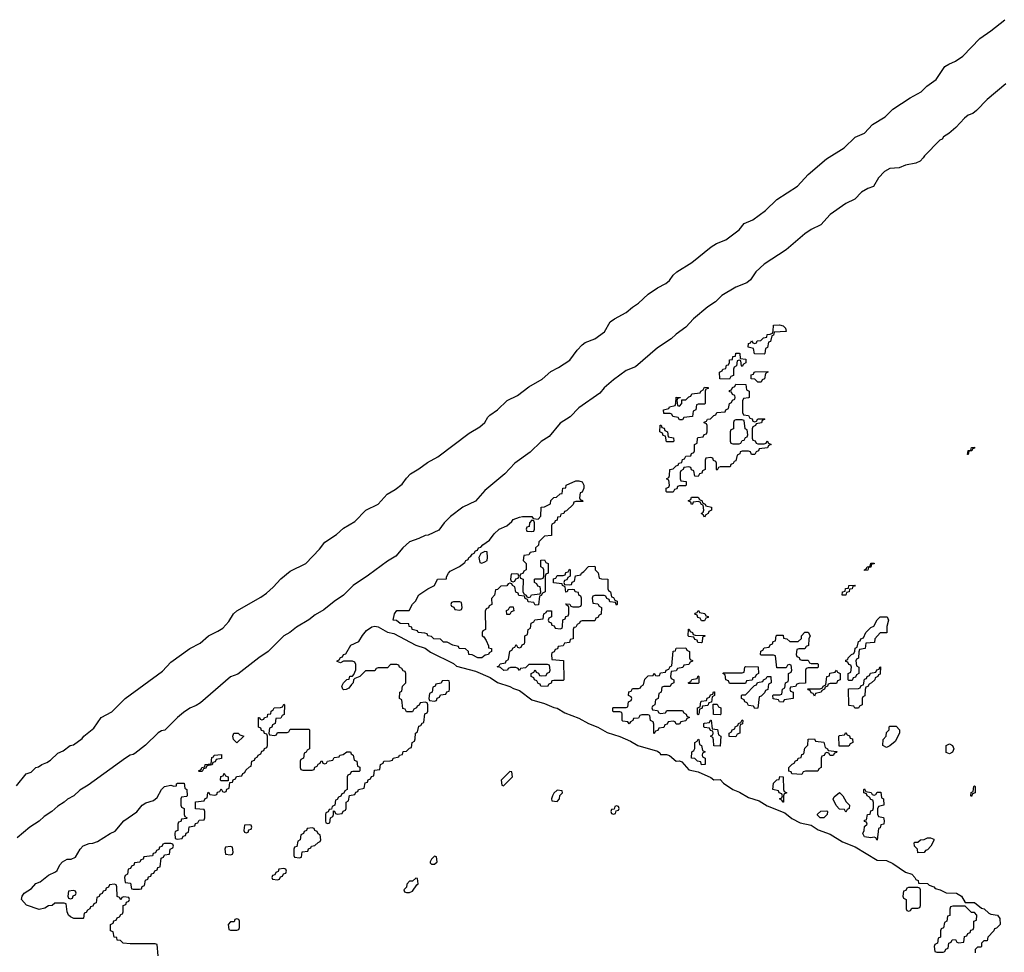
# Model space of a CAD drawing. Header units: inches. Extents: x 2710028 to 2964570, y 496606 to 722708.
# Tile 168 of 228: x 2850907 to 2857180, y 702193 to 708137. Entities that reach past the tile are written whole.
import ezdxf

# ---------------------------------------------------------------- set-up
doc = ezdxf.new("R2010")
doc.units = ezdxf.units.IN
doc.header["$MEASUREMENT"] = 0
doc.layers.add('C8750', color=7, linetype='Continuous')

msp = doc.modelspace()

# ---------------------------------------------------------------- linework, layer by layer
at = {"layer": 'C8750', "color": 6}
for points in [[(2850886.3, 703253.7), (2850948.7, 703330), (2850979.3, 703340.7), (2851010, 703370.7), (2851025.6, 703374.4), (2851048, 703390), (2851078.6, 703401.4), (2851102.7, 703417.3), (2851150, 703461), (2851182.7, 703477.3), (2851228.7, 703510), (2851250, 703516), (2851305.6, 703554.4), (2851315.3, 703570), (2851379.5, 703620.5), (2851426, 703690), (2851493.7, 703726.3), (2851579.3, 703810), (2851815.8, 703984.2), (2851870, 704041.6), (2851990, 704128), (2852057.1, 704162.9), (2852109.5, 704210), (2852170, 704239.5), (2852200.4, 704259.6), (2852239.8, 704300.2), (2852269.6, 704350), (2852289.6, 704370), (2852442.9, 704457.1), (2852478.2, 704481.8), (2852520.6, 704519.4), (2852570, 704573.4), (2852630, 704623), (2852730, 704670.4), (2852817.7, 704762.3), (2852850, 704807.7), (2852924, 704856), (2852970, 704897.1), (2853041.1, 704938.9), (2853112.7, 705010), (2853191.1, 705048.9), (2853247.9, 705112), (2853298.4, 705141.6), (2853343.3, 705176.7), (2853370, 705214.8), (2853397.6, 705242.4), (2853450, 705274), (2853504.7, 705315.3), (2853570, 705350.4), (2853770, 705501.3), (2853838.8, 705541.2), (2853869.6, 705570), (2853890, 705604), (2853903, 705617), (2853950, 705650.7), (2854013.2, 705710), (2854078.7, 705741.3), (2854150, 705797.1), (2854235.1, 705844.9), (2854290, 705895.5), (2854340.1, 705919.9), (2854412.4, 705967.6), (2854458, 706030), (2854490, 706064.9), (2854510, 706079.1), (2854570, 706103), (2854632.8, 706147.2), (2854669.7, 706210.3), (2854696, 706230), (2854770, 706270.4), (2854810, 706305.5), (2854849.6, 706330.4), (2854910, 706387.7), (2854970, 706428.2), (2855024.4, 706455.6), (2855045.8, 706474.2), (2855070, 706507.7), (2855092.7, 706530), (2855190, 706590.4), (2855312.3, 706690), (2855345.2, 706710), (2855405.1, 706734.9), (2855490, 706797.3), (2855522.3, 706837.7), (2855578, 706862), (2855659.3, 706920.7), (2855729.8, 706990.2), (2855863, 707077), (2855930, 707150.4), (2856046.6, 707250), (2856159.1, 707320.9), (2856230, 707387.7), (2856290, 707414), (2856339.3, 707470), (2856421.4, 707518.6), (2856470, 707567.7), (2856580.5, 707639.5), (2856650, 707676.3), (2856686.5, 707713.5), (2856745.1, 707754.9), (2856802, 707838), (2856826.2, 707853.8), (2856870, 707872.4), (2856914.7, 707905.3), (2857023, 708017), (2857094.2, 708065.9), (2857182.8, 708137.2)], [(2857190, 707729.3), (2857070, 707629), (2857002, 707558), (2856979.8, 707540.2), (2856950, 707528.7), (2856926, 707510), (2856870.9, 707449.1), (2856827.5, 707412.5), (2856792, 707390), (2856783.5, 707376.5), (2856770, 707368.7), (2856671.3, 707270), (2856664, 707256), (2856644, 707236), (2856616.8, 707223.2), (2856550, 707209.2), (2856510, 707192.7), (2856450, 707189.3), (2856416, 707170), (2856378.8, 707130), (2856346.4, 707073.6), (2856310, 707061.2), (2856270, 707037.2), (2856227.7, 706992.3), (2856170, 706965.2), (2856070, 706896), (2856010.5, 706829.5), (2855950, 706799.3), (2855908.6, 706771.4), (2855790.5, 706669.5), (2855650, 706579.3), (2855597.3, 706530), (2855562, 706478), (2855539.3, 706460.7), (2855468.5, 706431.5), (2855381.2, 706378.8), (2855340.3, 706339.7), (2855290, 706307), (2855200.7, 706230), (2855150, 706177.2), (2855090, 706133.2), (2855058, 706102), (2854970, 706046), (2854830, 705925.2), (2854770, 705900.9), (2854690, 705840.9), (2854630.8, 705790), (2854602.4, 705757.6), (2854470, 705663.7), (2854413.8, 705606.2), (2854350, 705566), (2854279.9, 705480.1), (2854230, 705449.2), (2854158.7, 705381.3), (2854060.7, 705310), (2853997.6, 705242.4), (2853870, 705137.2), (2853810.8, 705069.2), (2853730, 705029.3), (2853651, 704970), (2853611.3, 704930), (2853576.8, 704883.2), (2853510, 704852.3), (2853490, 704849.2), (2853450, 704829.2), (2853390, 704809.2), (2853346.8, 704770), (2853303.4, 704716.6), (2853250, 704685.2), (2853130, 704596), (2853031, 704530), (2852970.5, 704469.5), (2852910, 704429), (2852844.9, 704375.1), (2852790, 704344), (2852748, 704312), (2852670, 704265.2), (2852628.2, 704231.8), (2852590, 704209.2), (2852490.5, 704109.5), (2852431, 704070), (2852295.5, 703964.5), (2852250, 703949), (2852057.5, 703782.5), (2852030, 703765.2), (2851990, 703749), (2851950, 703721.2), (2851911, 703690), (2851830.7, 703609.3), (2851810, 703604), (2851788.5, 703591.5), (2851708, 703512), (2851640.5, 703459.5), (2851630, 703452.7), (2851610, 703449.2), (2851581, 703430), (2851343, 703257), (2851290, 703226), (2851250.5, 703189.5), (2851210.5, 703169.5), (2851190, 703149), (2851150, 703124), (2851110.5, 703089.5), (2851061.4, 703058.6), (2851030, 703029), (2850970.7, 702989.3), (2850890, 702922)], [(2851788, 702170), (2851782, 702242), (2851770, 702246), (2851610, 702246), (2851566, 702250), (2851548, 702268), (2851528, 702270), (2851526, 702286), (2851508, 702290), (2851502, 702322), (2851486, 702330), (2851486, 702370), (2851502, 702378), (2851507.3, 702392.7), (2851522, 702398), (2851527.3, 702412.7), (2851542, 702418), (2851550, 702434), (2851562, 702438), (2851566, 702450), (2851566, 702490), (2851582, 702498), (2851587.3, 702512.7), (2851602, 702518), (2851606, 702530), (2851602, 702542), (2851570, 702546), (2851558, 702542), (2851550, 702526), (2851542, 702542), (2851527.3, 702547.3), (2851526, 702610), (2851522, 702622), (2851510, 702626), (2851478, 702622), (2851472.7, 702607.3), (2851458, 702602), (2851452.7, 702587.3), (2851438, 702582), (2851432.7, 702567.3), (2851418, 702562), (2851412.7, 702547.3), (2851398, 702542), (2851392.7, 702507.3), (2851378, 702502), (2851372.7, 702487.3), (2851358, 702482), (2851354, 702470), (2851338, 702462), (2851330, 702446), (2851318, 702442), (2851314, 702410), (2851310, 702408), (2851251.3, 702408.7), (2851230, 702418), (2851218, 702430), (2851208, 702450), (2851202, 702502), (2851190, 702506), (2851130, 702506), (2851114, 702490), (2851090, 702488), (2851066.4, 702473.6), (2851030, 702465.2), (2850950, 702493.2), (2850919, 702530), (2850922.7, 702550), (2850934, 702570), (2850981.2, 702598.8), (2851010, 702630.4), (2851038, 702642), (2851090, 702684.9), (2851135.4, 702704.6), (2851145.9, 702714.1), (2851162.4, 702750), (2851179.7, 702770), (2851210, 702785.7), (2851233.8, 702786.2), (2851262, 702798), (2851291.8, 702850), (2851310, 702870.3), (2851350, 702886), (2851372.1, 702887.9), (2851402, 702898), (2851482, 702950), (2851514.8, 702965.2), (2851569.4, 703030), (2851651.9, 703088.1), (2851686.6, 703130), (2851710, 703144.9), (2851759.1, 703160.9), (2851781.5, 703178.5), (2851809.6, 703230), (2851829.6, 703250), (2851870, 703257.3), (2851888, 703252), (2851906, 703254), (2851906, 703266), (2851911.1, 703271.1), (2851954, 703270), (2851958, 703238), (2851972, 703230), (2851974, 703190), (2851970, 703186), (2851938, 703182), (2851934, 703170), (2851934, 703130), (2851938, 703118), (2851954, 703110), (2851954, 703070), (2851958, 703058), (2851974, 703050), (2851970, 703046), (2851938, 703042), (2851932.7, 703027.3), (2851918, 703022), (2851914, 703010), (2851914, 702970), (2851898, 702962), (2851894, 702950), (2851898, 702918), (2851910, 702914), (2851942, 702918), (2851947.3, 702932.7), (2851962, 702938), (2851967.3, 702952.7), (2851982, 702958), (2851987.3, 702992.7), (2852022, 702998), (2852027.3, 703012.7), (2852042, 703018), (2852050, 703034), (2852082, 703038), (2852086, 703050), (2852086, 703090), (2852082, 703102), (2852027.3, 703107.3), (2852027.3, 703152.7), (2852082, 703158), (2852087.3, 703172.7), (2852102, 703178), (2852106, 703210), (2852110, 703214), (2852118, 703198), (2852150, 703194), (2852162, 703198), (2852167.3, 703212.7), (2852182, 703218), (2852190, 703234), (2852198, 703218), (2852210, 703214), (2852222, 703218), (2852227.3, 703232.7), (2852242, 703238), (2852246, 703274), (2852262, 703278), (2852267.3, 703292.7), (2852282, 703298), (2852287.3, 703312.7), (2852322, 703318), (2852327.3, 703332.7), (2852342, 703338), (2852347.3, 703352.7), (2852370, 703374), (2852382, 703378), (2852386, 703410), (2852402, 703418), (2852406, 703430), (2852422, 703438), (2852426, 703450), (2852442, 703458), (2852450, 703474), (2852462, 703478), (2852467.3, 703492.7), (2852482, 703498), (2852486, 703510), (2852486, 703570), (2852482, 703582), (2852467.3, 703587.3), (2852462, 703602), (2852447.3, 703607.3), (2852442, 703622), (2852428, 703628), (2852428.7, 703690), (2852434, 703690), (2852438, 703678), (2852450, 703674), (2852462, 703678), (2852466, 703690), (2852486, 703694), (2852488, 703710), (2852507.3, 703712.7), (2852508.7, 703730), (2852522, 703738), (2852528.7, 703750), (2852568, 703752), (2852582, 703758), (2852590, 703774), (2852594, 703770), (2852591.6, 703708.4), (2852578, 703702), (2852570, 703686), (2852538, 703682), (2852534, 703650), (2852518, 703642), (2852512.7, 703627.3), (2852498, 703622), (2852494, 703590), (2852498, 703578), (2852530, 703574), (2852542, 703578), (2852550, 703594), (2852610, 703594), (2852622, 703598), (2852630, 703614), (2852750, 703614), (2852754, 703610), (2852754, 703490), (2852738, 703482), (2852732.7, 703467.3), (2852718, 703462), (2852714, 703430), (2852698, 703422), (2852694, 703410), (2852694, 703370), (2852698, 703358), (2852710, 703354), (2852770, 703354), (2852782, 703358), (2852787.3, 703372.7), (2852802, 703378), (2852807.3, 703392.7), (2852822, 703398), (2852827.3, 703412.7), (2852834, 703410), (2852838, 703398), (2852850, 703394), (2852862, 703398), (2852868.4, 703411.6), (2852902, 703418), (2852910, 703434), (2852942, 703438), (2852946, 703450), (2852967.3, 703452.7), (2852990, 703471.3), (2853014, 703470), (2853018, 703458), (2853032, 703450), (2853038, 703418), (2853054, 703410), (2853058, 703378), (2853072.7, 703372.7), (2853074, 703350), (2853070, 703346), (2853030, 703346), (2853018, 703342), (2853012.7, 703327.3), (2852998, 703322), (2852994, 703310), (2852994, 703230), (2852978, 703222), (2852972.7, 703207.3), (2852958, 703202), (2852952.7, 703187.3), (2852938, 703182), (2852930, 703166), (2852918, 703162), (2852914, 703130), (2852898, 703122), (2852894, 703106), (2852878, 703102), (2852872.7, 703087.3), (2852858, 703082), (2852854, 703070), (2852854, 703030), (2852858, 703018), (2852870, 703014), (2852882, 703018), (2852886, 703050), (2852902, 703058), (2852906, 703070), (2852906, 703094), (2852912.7, 703092.7), (2852918, 703078), (2852930, 703074), (2852962, 703078), (2852967.3, 703092.7), (2852982, 703098), (2852986, 703110), (2852986, 703150), (2853002, 703158), (2853007.3, 703192.7), (2853042, 703198), (2853047.3, 703212.7), (2853062, 703218), (2853066, 703230), (2853102, 703238), (2853107.3, 703272.7), (2853122, 703278), (2853127.3, 703292.7), (2853142, 703298), (2853147.3, 703312.7), (2853162, 703318), (2853167.3, 703352.7), (2853202, 703358), (2853206, 703390), (2853222, 703398), (2853226, 703410), (2853267.3, 703412.7), (2853282, 703418), (2853286, 703430), (2853322, 703438), (2853326, 703450), (2853346, 703454), (2853350, 703472), (2853370, 703474), (2853390, 703494), (2853402, 703498), (2853408, 703530), (2853422, 703538), (2853427.3, 703552.7), (2853428, 703590), (2853442, 703598), (2853450, 703634), (2853462, 703638), (2853470, 703654), (2853482, 703658), (2853488.4, 703711.6), (2853502, 703718), (2853506, 703730), (2853506, 703770), (2853502, 703782), (2853490, 703786), (2853458, 703782), (2853452.7, 703767.3), (2853438, 703762), (2853434, 703750), (2853418, 703742), (2853410, 703726), (2853370, 703726), (2853362, 703742), (2853347.3, 703747.3), (2853342, 703802), (2853326, 703810), (2853328, 703850), (2853342, 703858), (2853346, 703890), (2853366, 703910), (2853366, 703970), (2853362, 703982), (2853350, 703986), (2853342, 704002), (2853326, 704010), (2853322, 704022), (2853310, 704026), (2853270, 704026), (2853250, 704006), (2853190, 704006), (2853178, 704002), (2853170, 703986), (2853110, 703986), (2853074, 703950), (2853042, 703938), (2853034, 703930), (2853032, 703910), (2853019.6, 703900.4), (2853003.6, 703876.4), (2852987.3, 703867.3), (2852970, 703866), (2852966, 703870), (2852958, 703890), (2852969.1, 703910.9), (2852990, 703932), (2853006, 703934), (2853010, 703952), (2853027.3, 703952.7), (2853036.4, 703963.6), (2853047.3, 703992.7), (2853047.3, 704027.3), (2853042, 704042), (2853027.3, 704047.3), (2852970, 704048), (2852950, 704038), (2852930, 704046), (2852929.2, 704050), (2852943.1, 704056.9), (2852950, 704070.8), (2852964, 704076), (2852970, 704090.7), (2852985.2, 704094.8), (2853017.2, 704150), (2853067.2, 704172.8), (2853090, 704211), (2853116.6, 704243.4), (2853150, 704266.8), (2853170, 704270.8), (2853190, 704267.3), (2853250, 704233.4), (2853290, 704224), (2853430, 704150.5), (2853490, 704130.5), (2853524.7, 704104.7), (2853670, 704032.7), (2853690, 704016.3), (2853810, 703984.4), (2853904.4, 703944.4), (2853950, 703913), (2854030, 703887.3), (2854053.2, 703873.2), (2854090, 703862), (2854170, 703801.6), (2854250, 703778.4), (2854310, 703752.2), (2854330, 703748.2), (2854379.6, 703719.6), (2854470, 703686), (2854530, 703650.4), (2854590, 703628.2), (2854650, 703593), (2854730, 703568.4), (2854799, 703539), (2854844.7, 703510), (2854970, 703474), (2854984.7, 703464.7), (2854990, 703454), (2855027.3, 703452.7), (2855046, 703446), (2855090, 703411.3), (2855110, 703412), (2855126, 703406), (2855170, 703354.8), (2855230, 703342.8), (2855310, 703307.3), (2855330, 703291), (2855370, 703294), (2855391.3, 703270), (2855450, 703230.8), (2855493.4, 703213.4), (2855550, 703179.1), (2855618.8, 703158.8), (2855670, 703126.8), (2855781.4, 703081.4), (2855826.2, 703046.2), (2855878.8, 703018.8), (2855950, 703002), (2855993, 702973), (2856070, 702944.9), (2856150, 702896.3), (2856230, 702864.9), (2856370, 702780.7), (2856430, 702777.1), (2856470, 702758.4), (2856550, 702702.8), (2856590.7, 702690), (2856610.8, 702670), (2856616, 702656), (2856631.3, 702650), (2856632.7, 702632.7), (2856690, 702630.5), (2856700.5, 702620.5), (2856731, 702610), (2856739.8, 702599.8), (2856772, 702590), (2856810, 702570.7), (2856876, 702570), (2856907.7, 702550), (2856930.8, 702510.8), (2856990, 702510.4), (2857034.9, 702474.9), (2857050.7, 702470), (2857081, 702441), (2857094.8, 702434.8), (2857136, 702430), (2857151.6, 702408.4), (2857154, 702370), (2857130, 702346), (2857118, 702342), (2857114, 702330), (2857074, 702290), (2857070, 702266), (2857050, 702266), (2857034, 702250), (2857034, 702230), (2857030, 702226), (2857010, 702226), (2856994, 702210), (2856994, 702190)]]:
    msp.add_lwpolyline(points, dxfattribs=at)
for points in [[(2855650, 706006), (2855587.3, 706007.3), (2855582, 706042), (2855549, 706049), (2855550, 706074), (2855562, 706078), (2855570, 706091), (2855578, 706078), (2855590, 706074), (2855602, 706078), (2855606, 706090), (2855628, 706092), (2855646, 706110), (2855666, 706114), (2855668, 706130), (2855688.4, 706131.6), (2855702, 706138), (2855708, 706152), (2855709.5, 706190.5), (2855747.5, 706192.5), (2855770, 706186), (2855786, 706170), (2855790.7, 706149.3), (2855714, 706146), (2855710, 706126), (2855698, 706122), (2855690, 706086), (2855678, 706082), (2855671.6, 706048.4), (2855658, 706042), (2855654, 706010)], [(2855510, 705926), (2855506, 705930), (2855502, 705962), (2855490, 705966), (2855478, 705962), (2855474, 705930), (2855458, 705922), (2855454, 705910), (2855454, 705870), (2855438, 705862), (2855430, 705846), (2855367.3, 705847.3), (2855366, 705890), (2855382, 705898), (2855386, 705910), (2855406, 705914), (2855410, 705934), (2855422, 705938), (2855428.4, 705951.6), (2855429, 705970), (2855448, 705972), (2855450, 705991), (2855468, 705992), (2855470, 706011), (2855491.1, 706011.1), (2855494, 706010), (2855498, 705978), (2855532.7, 705972.7), (2855534, 705950), (2855518, 705942)], [(2855610, 705826), (2855590, 705846), (2855567.3, 705847.3), (2855567.3, 705872.7), (2855582, 705878), (2855586, 705890), (2855592.7, 705892.7), (2855674, 705894), (2855674, 705890), (2855658, 705882), (2855651.3, 705848.7), (2855638, 705842), (2855630, 705826)], [(2855110, 705586), (2855102, 705602), (2855067.3, 705607.3), (2855062, 705622), (2855050, 705626), (2855010, 705626), (2855009, 705650), (2855042, 705658), (2855046, 705670), (2855082, 705678), (2855087.3, 705692.7), (2855090, 705731), (2855114, 705730), (2855114, 705726), (2855098, 705722), (2855094, 705710), (2855098, 705678), (2855110, 705674), (2855126, 705690), (2855126, 705714), (2855150, 705714), (2855170, 705734), (2855182, 705738), (2855190, 705752), (2855242, 705758), (2855246, 705770), (2855262, 705778), (2855270, 705794), (2855292.7, 705792.7), (2855292.7, 705787.3), (2855278, 705782), (2855274, 705770), (2855274, 705690), (2855270, 705686), (2855230, 705686), (2855218, 705682), (2855214, 705650), (2855198, 705642), (2855192.7, 705607.3), (2855138, 705602), (2855130, 705586)], [(2855590, 705574), (2855602, 705578), (2855610, 705594), (2855650, 705594), (2855654, 705590), (2855638, 705582), (2855632.7, 705567.3), (2855598, 705562), (2855594, 705550), (2855578, 705542), (2855574, 705530), (2855574, 705470), (2855578, 705458), (2855592.7, 705452.7), (2855598, 705438), (2855610, 705434), (2855650, 705434), (2855662, 705438), (2855670, 705452), (2855678, 705438), (2855694, 705430), (2855678, 705422), (2855671.6, 705408.4), (2855618, 705402), (2855614, 705390), (2855598, 705382), (2855590, 705366), (2855570, 705366), (2855562, 705382), (2855550, 705386), (2855510, 705386), (2855498, 705382), (2855494, 705370), (2855478, 705362), (2855470, 705326), (2855458, 705322), (2855452.7, 705307.3), (2855438, 705302), (2855432.7, 705287.3), (2855370, 705286), (2855358, 705282), (2855350, 705266), (2855346, 705270), (2855346, 705310), (2855342, 705322), (2855327.3, 705327.3), (2855322, 705342), (2855310, 705346), (2855278, 705342), (2855274, 705330), (2855274, 705270), (2855258, 705262), (2855252.7, 705247.3), (2855238, 705242), (2855230, 705226), (2855207.3, 705227.3), (2855202, 705262), (2855187.3, 705267.3), (2855182, 705282), (2855170, 705286), (2855138, 705282), (2855134, 705270), (2855118, 705262), (2855114, 705250), (2855114, 705210), (2855118, 705198), (2855152.7, 705192.7), (2855154, 705170), (2855150, 705166), (2855110, 705166), (2855098, 705162), (2855092.7, 705147.3), (2855078, 705142), (2855070, 705126), (2855030, 705126), (2855026, 705130), (2855026, 705150), (2855042, 705158), (2855046, 705170), (2855042, 705202), (2855028, 705210), (2855042, 705218), (2855047.3, 705232.7), (2855049, 705271), (2855070, 705274), (2855090, 705294), (2855102, 705298), (2855106, 705310), (2855126, 705314), (2855130, 705334), (2855142, 705338), (2855150, 705354), (2855182, 705358), (2855187.3, 705372.7), (2855202, 705378), (2855206, 705390), (2855206, 705430), (2855222, 705438), (2855226, 705470), (2855230, 705474), (2855262, 705478), (2855267.3, 705492.7), (2855282, 705498), (2855286, 705510), (2855286, 705550), (2855282, 705562), (2855267.3, 705567.3), (2855267.3, 705572.7), (2855282, 705578), (2855288.4, 705591.6), (2855307.3, 705592.7), (2855330, 705614), (2855342, 705618), (2855347.3, 705632.7), (2855402, 705638), (2855406, 705650), (2855422, 705658), (2855428.4, 705691.6), (2855442, 705698), (2855447.3, 705712.7), (2855462, 705718), (2855466, 705730), (2855462, 705742), (2855447.3, 705747.3), (2855442, 705762), (2855430, 705766), (2855430, 705774), (2855442, 705778), (2855447.3, 705792.7), (2855462, 705798), (2855470, 705814), (2855532.7, 705812.7), (2855538, 705778), (2855554, 705770), (2855554, 705730), (2855550, 705726), (2855518, 705722), (2855512.7, 705707.3), (2855512.7, 705632.7), (2855518, 705618), (2855550, 705614), (2855558, 705598), (2855572.7, 705592.7), (2855578, 705578)], [(2855510, 705586), (2855470, 705586), (2855458, 705582), (2855454, 705570), (2855454, 705530), (2855438, 705522), (2855434, 705510), (2855434, 705450), (2855438, 705438), (2855450, 705434), (2855490, 705434), (2855502, 705438), (2855510, 705454), (2855522, 705458), (2855530, 705474), (2855542, 705478), (2855546, 705490), (2855542, 705522), (2855528.4, 705528.4), (2855522, 705582)], [(2855070, 705446), (2855027.3, 705447.3), (2855022, 705482), (2855007.3, 705487.3), (2855002, 705502), (2854986, 705510), (2854987.3, 705552.7), (2854992.7, 705552.7), (2854998, 705538), (2855012.7, 705532.7), (2855018, 705518), (2855034, 705510), (2855038, 705478), (2855072.7, 705472.7), (2855074, 705450)], [(2856946, 705366), (2856950, 705392), (2856966, 705394), (2856970, 705411.3), (2856990, 705412), (2856990, 705406), (2856978, 705402), (2856974, 705390), (2856954, 705386), (2856950, 705366)], [(2854150, 704454), (2854162, 704458), (2854168.4, 704471.6), (2854222, 704478), (2854226, 704490), (2854222, 704522), (2854207.3, 704527.3), (2854202, 704542), (2854186, 704550), (2854186, 704570), (2854190, 704574), (2854230, 704574), (2854242, 704578), (2854246, 704590), (2854246, 704630), (2854242, 704642), (2854226, 704650), (2854227.3, 704692.7), (2854250, 704694), (2854258, 704678), (2854274, 704670), (2854274, 704610), (2854258, 704602), (2854254, 704590), (2854254, 704490), (2854238, 704482), (2854230, 704466), (2854218, 704462), (2854212.7, 704407.3), (2854190, 704406), (2854182, 704422), (2854147.3, 704427.3), (2854142, 704442), (2854127.3, 704447.3), (2854122, 704462), (2854087.3, 704467.3), (2854082, 704482), (2854068.4, 704488.4), (2854062, 704522), (2854046, 704530), (2854042, 704542), (2854030, 704546), (2854018, 704542), (2854010, 704528), (2853972.7, 704527.3), (2853950, 704506), (2853938, 704502), (2853931.6, 704468.4), (2853912.7, 704447.3), (2853914, 704410), (2853898, 704402), (2853892.7, 704387.3), (2853878, 704382), (2853872.7, 704367.3), (2853874, 704250), (2853858, 704242), (2853854, 704230), (2853854, 704210), (2853863.6, 704203.6), (2853879.6, 704179.6), (2853894, 704146), (2853894, 704134), (2853912, 704130), (2853912, 704110), (2853898, 704102), (2853894, 704090), (2853872.7, 704087.3), (2853850, 704068.7), (2853826, 704070), (2853788.7, 704088.7), (2853768, 704090), (2853766, 704110), (2853747.3, 704127.3), (2853706, 704130), (2853702, 704142), (2853666, 704150), (2853630, 704168.7), (2853606, 704170), (2853588.4, 704188.4), (2853546, 704190), (2853530, 704206), (2853506, 704210), (2853502, 704222), (2853487.3, 704227.3), (2853446, 704230), (2853442, 704242), (2853408, 704250), (2853406, 704266), (2853388, 704270), (2853386, 704286), (2853330, 704289), (2853307.3, 704307.3), (2853286, 704310), (2853295.3, 704350), (2853310, 704370.5), (2853389, 704371), (2853410, 704411.3), (2853429.4, 704430.6), (2853450, 704471), (2853508, 704510), (2853548.9, 704531.1), (2853569, 704570), (2853626, 704574), (2853626, 704586), (2853638, 704610), (2853650, 704622), (2853709.2, 704650.8), (2853742, 704678), (2853748.7, 704690), (2853763.1, 704696.9), (2853769, 704710), (2853782, 704718), (2853789.2, 704730), (2853802.7, 704737.3), (2853810, 704750.8), (2853824, 704756), (2853829.2, 704770), (2853845.2, 704774.8), (2853858, 704790), (2853900.9, 704819.1), (2853930, 704861), (2853962, 704890), (2854009.3, 704910.7), (2854042, 704938), (2854050, 704950.7), (2854090, 704966), (2854110.7, 704970.7), (2854170, 704971.3), (2854178, 704958), (2854210, 704954), (2854227.3, 704972.7), (2854228.7, 705030), (2854250, 705031), (2854288.7, 705051.3), (2854290, 705072), (2854310, 705092), (2854327.3, 705092.7), (2854350, 705114), (2854362, 705118), (2854368, 705150), (2854386, 705154), (2854388, 705170), (2854450, 705198), (2854470, 705198), (2854491.3, 705191.3), (2854502, 705170), (2854502, 705150), (2854490, 705126), (2854478, 705122), (2854474, 705090), (2854478, 705078), (2854492.7, 705072.7), (2854494, 705066), (2854450, 705066), (2854438, 705062), (2854432.7, 705047.3), (2854390, 705006), (2854378, 705002), (2854374, 704990), (2854354, 704986), (2854351.1, 704968.9), (2854334, 704966), (2854330, 704946), (2854318, 704942), (2854314, 704930), (2854298, 704922), (2854294, 704910), (2854294, 704850), (2854250, 704846), (2854214, 704810), (2854211.6, 704788.4), (2854194, 704770), (2854192.7, 704747.3), (2854158, 704742), (2854150, 704726), (2854118, 704722), (2854114, 704690), (2854134, 704670), (2854134, 704630), (2854118, 704622), (2854112.7, 704607.3), (2854098, 704602), (2854094, 704590), (2854098, 704578), (2854114, 704570), (2854112.7, 704492.7), (2854118, 704478), (2854134, 704470), (2854138, 704458)], [(2855270, 704966), (2855262, 704982), (2855248, 704990), (2855262, 704998), (2855266, 705010), (2855262, 705042), (2855250, 705046), (2855242, 705062), (2855230, 705066), (2855198, 705062), (2855194, 705050), (2855187.3, 705047.3), (2855182, 705062), (2855166, 705070), (2855182, 705078), (2855187.3, 705092.7), (2855230, 705094), (2855238, 705078), (2855254, 705070), (2855258, 705058), (2855274, 705050), (2855278, 705038), (2855314, 705030), (2855314, 705010), (2855298, 705002), (2855294, 704990), (2855278, 704982)], [(2854170, 704946), (2854154, 704930), (2854152.7, 704907.3), (2854138, 704902), (2854134, 704890), (2854138, 704878), (2854170, 704874), (2854182, 704878), (2854186, 704890), (2854186, 704930), (2854182, 704942)], [(2853870, 704748), (2853844.7, 704735.3), (2853832, 704710), (2853838, 704678), (2853850, 704674), (2853870, 704682), (2853886, 704690), (2853888, 704710), (2853886, 704746)], [(2854710, 704406), (2854706, 704410), (2854702, 704422), (2854667.3, 704427.3), (2854662, 704442), (2854647.3, 704447.3), (2854642, 704462), (2854630, 704466), (2854570, 704466), (2854558, 704462), (2854554, 704450), (2854558, 704418), (2854590, 704414), (2854598, 704398), (2854614, 704390), (2854611.3, 704348.7), (2854598, 704342), (2854590, 704326), (2854578, 704322), (2854570, 704306), (2854490, 704306), (2854478, 704302), (2854474, 704290), (2854458, 704282), (2854450, 704266), (2854438, 704262), (2854434, 704250), (2854434, 704190), (2854414, 704186), (2854410, 704168), (2854378, 704162), (2854370, 704146), (2854338, 704142), (2854332.7, 704127.3), (2854318, 704122), (2854312.7, 704107.3), (2854298, 704102), (2854294, 704090), (2854298, 704058), (2854371.6, 704051.6), (2854374, 703930), (2854370, 703926), (2854310, 703926), (2854298, 703922), (2854292.7, 703907.3), (2854278, 703902), (2854270, 703886), (2854226, 703890), (2854222, 703902), (2854210, 703906), (2854202, 703922), (2854186, 703930), (2854182, 703942), (2854166, 703950), (2854166, 703970), (2854182, 703978), (2854190, 703994), (2854198, 703978), (2854212.7, 703972.7), (2854218, 703958), (2854230, 703954), (2854262, 703958), (2854267.3, 703972.7), (2854282, 703978), (2854286, 703990), (2854282, 704022), (2854270, 704026), (2854150, 704026), (2854130, 704006), (2854098, 704002), (2854090, 703988), (2854082, 704002), (2854067.3, 704007.3), (2854032.7, 704007.3), (2854018, 704002), (2854014, 703990), (2853990.9, 703989.1), (2853970, 704008), (2853948.7, 704011.3), (2853962, 704018), (2853968.4, 704031.6), (2854002, 704038), (2854006, 704050), (2854022, 704058), (2854028.7, 704111.3), (2854042, 704118), (2854050, 704134), (2854062, 704138), (2854070, 704154), (2854078, 704138), (2854090, 704134), (2854102, 704138), (2854107.3, 704152.7), (2854122, 704158), (2854126, 704170), (2854126, 704210), (2854142, 704218), (2854146, 704250), (2854162, 704258), (2854166, 704290), (2854182, 704298), (2854188.4, 704311.6), (2854242, 704318), (2854246, 704350), (2854262, 704358), (2854266, 704370), (2854294, 704370), (2854294, 704330), (2854278, 704322), (2854274, 704310), (2854278, 704298), (2854292.7, 704292.7), (2854298, 704278), (2854312.7, 704272.7), (2854318, 704258), (2854350, 704254), (2854362, 704258), (2854366, 704270), (2854367.3, 704312.7), (2854382, 704318), (2854387.3, 704332.7), (2854402, 704338), (2854406, 704350), (2854406, 704390), (2854402, 704402), (2854390, 704406), (2854387.3, 704412.7), (2854411.6, 704411.6), (2854418, 704398), (2854430, 704394), (2854470, 704394), (2854482, 704398), (2854486, 704410), (2854486, 704450), (2854482, 704462), (2854468.4, 704468.4), (2854466, 704486), (2854446, 704490), (2854442, 704502), (2854430, 704506), (2854398, 704502), (2854394, 704490), (2854387.3, 704487.3), (2854382, 704522), (2854366, 704530), (2854362, 704542), (2854307.3, 704547.3), (2854307.3, 704572.7), (2854322, 704578), (2854330, 704594), (2854370, 704594), (2854382, 704598), (2854387.3, 704612.7), (2854402, 704618), (2854410, 704634), (2854414, 704630), (2854414, 704590), (2854398, 704582), (2854392.7, 704567.3), (2854378, 704562), (2854374, 704550), (2854378, 704538), (2854410, 704534), (2854422, 704538), (2854427.3, 704552.7), (2854442, 704558), (2854447.3, 704592.7), (2854482, 704598), (2854486, 704610), (2854500.4, 704619.6), (2854530, 704652), (2854570, 704654), (2854574, 704650), (2854574, 704630), (2854591.6, 704611.6), (2854598, 704578), (2854612.7, 704572.7), (2854654, 704570), (2854654, 704510), (2854658, 704498), (2854671.3, 704491.3), (2854678, 704458), (2854690, 704454), (2854698, 704438), (2854714, 704430), (2854714, 704410)], [(2856290, 704626), (2856288.7, 704630), (2856302, 704638), (2856306, 704650), (2856326, 704654), (2856330, 704672), (2856350, 704674), (2856350, 704668), (2856334, 704666), (2856330, 704648), (2856314, 704646), (2856310, 704628)], [(2854070, 704606), (2854038, 704602), (2854034, 704570), (2854038, 704558), (2854050, 704554), (2854062, 704558), (2854067.3, 704572.7), (2854082, 704578), (2854086, 704590), (2854082, 704602)], [(2856170, 704468.7), (2856146, 704470), (2856149, 704491), (2856166, 704494), (2856169.1, 704510.9), (2856187.3, 704512.7), (2856190, 704531), (2856230, 704532), (2856226, 704526), (2856214, 704526), (2856210, 704508.7), (2856192.7, 704507.3), (2856191.3, 704490), (2856174, 704486)], [(2853710, 704426), (2853670, 704426), (2853658, 704422), (2853654, 704410), (2853658, 704398), (2853672.7, 704392.7), (2853678, 704378), (2853710, 704374), (2853722, 704378), (2853726, 704390), (2853722, 704422)], [(2854010, 704346), (2854008.4, 704371.6), (2854022, 704378), (2854030, 704394), (2854050, 704394), (2854054, 704370), (2854038, 704362), (2854030, 704346)], [(2855250, 704306), (2855242, 704322), (2855227.3, 704327.3), (2855222, 704342), (2855207.3, 704347.3), (2855210, 704354), (2855222, 704358), (2855228.4, 704371.6), (2855234, 704370), (2855238, 704358), (2855271.6, 704351.6), (2855278, 704338), (2855292.7, 704332.7), (2855292.7, 704327.3), (2855278, 704322), (2855270, 704306)], [(2856190, 703926), (2856186, 703930), (2856186, 703970), (2856202, 703978), (2856206, 704010), (2856202, 704022), (2856190, 704026), (2856182, 704042), (2856170, 704046), (2856170, 704054), (2856182, 704058), (2856186, 704070), (2856206, 704090), (2856222, 704098), (2856228, 704112), (2856228.9, 704131.1), (2856242, 704138), (2856250, 704174), (2856262, 704178), (2856266, 704190), (2856282, 704198), (2856298, 704230), (2856330, 704262), (2856348.7, 704271.3), (2856370, 704312), (2856390, 704331), (2856434, 704330), (2856442, 704310), (2856432, 704270), (2856431.1, 704228.9), (2856390, 704228), (2856354, 704190), (2856352.7, 704167.3), (2856298, 704162), (2856294, 704130), (2856258, 704122), (2856252.7, 704107.3), (2856252, 704068), (2856238, 704062), (2856234, 704050), (2856238, 704018), (2856254, 704010), (2856254, 703970), (2856238, 703962), (2856232.7, 703947.3), (2856218, 703942), (2856210, 703926)], [(2855250, 704166), (2855227.3, 704167.3), (2855222, 704182), (2855207.3, 704187.3), (2855202, 704202), (2855170, 704206), (2855166, 704210), (2855167.3, 704252.7), (2855172.7, 704252.7), (2855178, 704238), (2855194, 704230), (2855198, 704218), (2855210, 704214), (2855272.7, 704212.7), (2855272.7, 704207.3), (2855258, 704202), (2855254, 704170)], [(2855890, 704054), (2855930, 704054), (2855938, 704038), (2855950, 704034), (2855990, 704034), (2855994, 704030), (2855994, 704010), (2855990, 704006), (2855930, 704006), (2855918, 704002), (2855914, 703990), (2855912.7, 703907.3), (2855870, 703906), (2855858, 703902), (2855850, 703886), (2855818, 703882), (2855814, 703870), (2855818, 703858), (2855834, 703850), (2855834, 703810), (2855778, 703802), (2855770, 703788), (2855748.4, 703788.4), (2855742, 703802), (2855707.3, 703807.3), (2855706, 703830), (2855710, 703834), (2855750, 703834), (2855762, 703838), (2855766, 703870), (2855782, 703878), (2855786, 703910), (2855802, 703918), (2855806, 703930), (2855806, 703970), (2855822, 703978), (2855826, 703990), (2855822, 704022), (2855810, 704026), (2855798, 704022), (2855790, 704006), (2855730, 704006), (2855722, 704082), (2855710, 704086), (2855630, 704086), (2855626, 704090), (2855628.4, 704111.6), (2855642, 704118), (2855650, 704134), (2855682, 704138), (2855687.3, 704152.7), (2855702, 704158), (2855707.3, 704172.7), (2855722, 704178), (2855726, 704210), (2855730, 704214), (2855770, 704214), (2855774, 704194), (2855794, 704190), (2855812.7, 704172.7), (2855867.3, 704172.7), (2855888, 704192), (2855888.7, 704210), (2855910, 704234), (2855930, 704234), (2855942, 704210), (2855934, 704190), (2855932.7, 704147.3), (2855918, 704142), (2855910, 704126), (2855870, 704126), (2855858, 704122), (2855854, 704090), (2855858, 704078), (2855872.7, 704072.7), (2855878, 704058)], [(2854990, 703714), (2855022, 703718), (2855030, 703734), (2855130, 703734), (2855138, 703718), (2855154, 703710), (2855158, 703698), (2855174, 703690), (2855158, 703682), (2855151.3, 703668.7), (2855118, 703662), (2855110, 703646), (2855090, 703646), (2855082, 703662), (2855070, 703666), (2855038, 703662), (2855032.7, 703647.3), (2855018, 703642), (2855010, 703626), (2854978, 703622), (2854972.7, 703607.3), (2854958, 703602), (2854950, 703586), (2854946, 703590), (2854947.3, 703647.3), (2854942, 703662), (2854926, 703670), (2854922, 703702), (2854910, 703706), (2854870, 703706), (2854858, 703702), (2854850, 703686), (2854818, 703682), (2854814, 703670), (2854798, 703662), (2854790, 703648), (2854782, 703662), (2854750, 703666), (2854746, 703670), (2854746, 703710), (2854742, 703722), (2854730, 703726), (2854690, 703726), (2854686, 703730), (2854686, 703750), (2854690, 703754), (2854770, 703754), (2854782, 703758), (2854786, 703790), (2854802, 703798), (2854806, 703810), (2854802, 703822), (2854786, 703830), (2854787.3, 703852.7), (2854802, 703858), (2854810, 703874), (2854850, 703874), (2854862, 703878), (2854866, 703890), (2854882, 703898), (2854890, 703934), (2854910, 703954), (2854942, 703958), (2854950, 703972), (2854958, 703958), (2854970, 703954), (2854982, 703958), (2854990, 703974), (2855022, 703978), (2855026, 703990), (2855042, 703998), (2855050, 704014), (2855062, 704018), (2855070, 704112), (2855086, 704114), (2855090, 704132), (2855150, 704134), (2855158, 704118), (2855174, 704110), (2855174, 704070), (2855178, 704058), (2855192.7, 704052.7), (2855192.7, 704047.3), (2855178, 704042), (2855170, 704026), (2855138, 704022), (2855131.3, 704008.7), (2855098, 704002), (2855090, 703986), (2855058, 703982), (2855054, 703950), (2855058, 703938), (2855074, 703930), (2855074, 703910), (2855058, 703902), (2855050, 703886), (2855010, 703886), (2854998, 703882), (2854994, 703850), (2854978, 703842), (2854974, 703810), (2854958, 703802), (2854954, 703770), (2854938, 703762), (2854934, 703750), (2854938, 703738), (2854970, 703734), (2854978, 703718)], [(2855430, 703906), (2855422, 703922), (2855406, 703930), (2855402, 703962), (2855386, 703970), (2855390, 703974), (2855510, 703974), (2855522, 703978), (2855526, 704010), (2855530, 704014), (2855612.7, 704012.7), (2855614, 703970), (2855598, 703962), (2855592.7, 703947.3), (2855578, 703942), (2855572.7, 703927.3), (2855538, 703922), (2855530, 703906)], [(2856250, 703748), (2856228.4, 703748.4), (2856222, 703762), (2856190, 703766), (2856187.3, 703872.7), (2856250, 703874), (2856262, 703878), (2856267.3, 703892.7), (2856282, 703898), (2856290, 703934), (2856302, 703938), (2856306, 703950), (2856322, 703958), (2856327.3, 703972.7), (2856362, 703978), (2856367.3, 703992.7), (2856382, 703998), (2856386, 704010), (2856392, 704012), (2856390, 703966), (2856378, 703962), (2856374, 703950), (2856358, 703942), (2856354, 703930), (2856334, 703910), (2856318, 703902), (2856310, 703886), (2856298, 703882), (2856292.7, 703867.3), (2856291.6, 703828.4), (2856278, 703822), (2856274, 703810), (2856274, 703770), (2856258, 703762)], [(2855170, 703906), (2855166, 703910), (2855182, 703918), (2855188.7, 703931.3), (2855222, 703938), (2855230, 703954), (2855234, 703950), (2855234, 703910), (2855230, 703906)], [(2855590, 703746), (2855582, 703762), (2855550, 703766), (2855542, 703782), (2855526, 703790), (2855522, 703802), (2855506, 703810), (2855506, 703830), (2855510, 703834), (2855530, 703834), (2855587.3, 703892.7), (2855602, 703898), (2855607.3, 703912.7), (2855642, 703918), (2855646, 703930), (2855662, 703938), (2855668.4, 703951.6), (2855691.6, 703951.6), (2855694, 703910), (2855678, 703902), (2855672.7, 703867.3), (2855658, 703862), (2855652.7, 703847.3), (2855630, 703826), (2855618, 703822), (2855610, 703748)], [(2855970, 703826), (2855962, 703842), (2855950, 703846), (2855942, 703862), (2855930, 703866), (2855927.3, 703872.7), (2856007.3, 703872.7), (2856022, 703878), (2856026, 703890), (2856042, 703898), (2856048.7, 703951.3), (2856066, 703954), (2856068.9, 703971.1), (2856102, 703978), (2856110, 703992), (2856118, 703978), (2856134, 703970), (2856134, 703930), (2856118, 703922), (2856110, 703906), (2856070, 703906), (2856058, 703902), (2856054, 703890), (2856038, 703882), (2856034, 703870), (2856018, 703862), (2856014, 703850), (2855978, 703842)], [(2853630, 703926), (2853598, 703922), (2853592.7, 703907.3), (2853558, 703902), (2853554, 703890), (2853538, 703882), (2853534, 703850), (2853518, 703842), (2853514, 703810), (2853518, 703798), (2853550, 703794), (2853562, 703798), (2853567.3, 703812.7), (2853582, 703818), (2853587.3, 703832.7), (2853622, 703838), (2853627.3, 703852.7), (2853642, 703858), (2853646, 703870), (2853646, 703910), (2853642, 703922)], [(2855230, 703706), (2855226, 703710), (2855226, 703750), (2855242, 703758), (2855246, 703790), (2855250, 703794), (2855282, 703798), (2855287.3, 703812.7), (2855302, 703818), (2855307.3, 703832.7), (2855322, 703838), (2855327.3, 703852.7), (2855332.7, 703852.7), (2855334, 703830), (2855318, 703822), (2855314, 703786), (2855298, 703782), (2855290, 703766), (2855258, 703762), (2855252.7, 703747.3), (2855238, 703742), (2855234, 703710)], [(2855370, 703706), (2855327.3, 703707.3), (2855326, 703774), (2855350, 703774), (2855358, 703758), (2855374, 703750), (2855374, 703710)], [(2855370, 703506), (2855328.7, 703508.7), (2855327.3, 703547.3), (2855322, 703562), (2855308, 703570), (2855322, 703578), (2855326, 703590), (2855322, 703602), (2855307.3, 703607.3), (2855302, 703622), (2855270, 703626), (2855266, 703630), (2855266, 703650), (2855270, 703654), (2855302, 703658), (2855307.3, 703672.7), (2855312.7, 703672.7), (2855318, 703618), (2855352.7, 703612.7), (2855358, 703578), (2855374, 703570)], [(2855470, 703566), (2855427.3, 703567.3), (2855426, 703590), (2855442, 703598), (2855446, 703610), (2855462, 703618), (2855466, 703630), (2855482, 703638), (2855486, 703650), (2855502, 703658), (2855510, 703674), (2855514, 703670), (2855511.6, 703648.4), (2855498, 703642), (2855494, 703630), (2855494, 703590), (2855478, 703582)], [(2852290, 703528), (2852270, 703546), (2852269, 703549), (2852264.5, 703570), (2852270, 703590.3), (2852298, 703590), (2852310, 703578), (2852334, 703570)], [(2856190, 703506), (2856127.3, 703507.3), (2856126, 703570), (2856130, 703574), (2856162, 703578), (2856170, 703594), (2856178, 703578), (2856192.7, 703572.7), (2856198, 703558), (2856212.7, 703552.7), (2856214, 703530), (2856198, 703522)], [(2856430, 703498), (2856406, 703510), (2856408, 703550), (2856428, 703570), (2856430, 703594), (2856446, 703610), (2856446, 703630), (2856450, 703634), (2856490, 703634), (2856511.6, 703611.6), (2856511.3, 703590), (2856483.6, 703536.4), (2856450, 703508)], [(2855250, 703388), (2855246, 703406), (2855226, 703410), (2855208, 703428), (2855188, 703430), (2855188.7, 703470), (2855202, 703478), (2855207.3, 703492.7), (2855208, 703530), (2855222, 703538), (2855230, 703552), (2855234, 703550), (2855238, 703518), (2855251.6, 703511.6), (2855258, 703478), (2855274, 703470), (2855258, 703462), (2855254, 703450), (2855258, 703438), (2855274, 703430), (2855274, 703390), (2855270, 703388.7)], [(2856070, 703446), (2856062, 703462), (2856050, 703466), (2856038, 703462), (2856032.7, 703447.3), (2856018, 703442), (2856014, 703430), (2856014, 703370), (2855998, 703362), (2855992.7, 703347.3), (2855912.7, 703347.3), (2855898, 703342), (2855890, 703326), (2855826, 703330), (2855822, 703342), (2855808, 703348), (2855808, 703370), (2855827.3, 703392.7), (2855842, 703398), (2855850, 703414), (2855862, 703418), (2855866, 703430), (2855886, 703434), (2855890, 703454), (2855902, 703458), (2855910, 703494), (2855927.3, 703512.7), (2855930, 703552), (2855970, 703554), (2855978, 703538), (2856030, 703532), (2856038, 703498), (2856054, 703490), (2856058, 703478), (2856112.7, 703472.7), (2856110, 703466), (2856098, 703462), (2856090, 703446)], [(2856830, 703458), (2856810, 703466), (2856808.9, 703511.1), (2856830, 703522), (2856850.8, 703510.8), (2856858, 703490), (2856850, 703468)], [(2852050, 703346), (2852046, 703350), (2852062, 703358), (2852066, 703370), (2852086, 703374), (2852088, 703390), (2852126, 703394), (2852130, 703434), (2852142, 703438), (2852146, 703450), (2852192.7, 703452.7), (2852192.7, 703427.3), (2852158, 703422), (2852152.7, 703407.3), (2852138, 703402), (2852132.7, 703387.3), (2852098, 703382), (2852092.7, 703367.3), (2852078, 703362), (2852070, 703346)], [(2852190, 703286), (2852186, 703290), (2852187.3, 703312.7), (2852202, 703318), (2852210, 703334), (2852218, 703318), (2852234, 703310), (2852234, 703286), (2852230, 703286)], [(2854030, 703346), (2853974, 703290), (2853978, 703258), (2853990, 703254), (2854046, 703310), (2854042, 703342)], [(2855770, 703148.7), (2855762, 703162), (2855748, 703170), (2855762, 703178), (2855766, 703190), (2855762, 703202), (2855746, 703210), (2855742, 703222), (2855706, 703230), (2855709.1, 703270.9), (2855730, 703292), (2855746, 703294), (2855750, 703314), (2855772, 703312), (2855774, 703230), (2855778, 703218), (2855794, 703210), (2855778, 703202), (2855774, 703190), (2855774, 703150)], [(2854330, 703226), (2854310, 703206), (2854302, 703190), (2854294, 703170), (2854298, 703158), (2854330, 703154), (2854346, 703170), (2854347.3, 703192.7), (2854366, 703210), (2854362, 703222)], [(2856170, 703086), (2856162, 703102), (2856130, 703106), (2856108.7, 703128.7), (2856088.9, 703168.9), (2856096.4, 703183.6), (2856130, 703212), (2856152, 703190), (2856171.6, 703151.6), (2856194, 703130), (2856191.6, 703108.4), (2856178, 703102)], [(2856350, 703194), (2856362, 703198), (2856370, 703214), (2856392.7, 703212.7), (2856398, 703178), (2856411.3, 703171.3), (2856412, 703130), (2856378, 703122), (2856372.7, 703107.3), (2856372.7, 703072.7), (2856378, 703058), (2856411.1, 703051.1), (2856414, 703030), (2856412, 703010), (2856394, 703006), (2856390, 702986), (2856378, 702982), (2856370, 702908), (2856362, 702922), (2856350, 702926), (2856330, 702922), (2856290, 702928.7), (2856278, 702950), (2856288, 702970), (2856290, 702994), (2856306, 703010), (2856302, 703022), (2856290, 703026), (2856290, 703034), (2856302, 703038), (2856308, 703070), (2856326, 703074), (2856330, 703094), (2856342, 703098), (2856347.3, 703112.7), (2856347.3, 703147.3), (2856342, 703162), (2856330, 703166), (2856322, 703182), (2856306, 703190), (2856302, 703202), (2856286, 703210), (2856286, 703230), (2856290, 703234), (2856298, 703218), (2856331.6, 703211.6), (2856338, 703198)], [(2856970, 703186), (2856966, 703190), (2856968.4, 703211.6), (2856982, 703218), (2856986, 703250), (2856990, 703254), (2856994, 703250), (2856994, 703210), (2856978, 703202)], [(2854710, 703126), (2854698, 703122), (2854694, 703106), (2854678, 703102), (2854674, 703090), (2854678, 703078), (2854690, 703074), (2854702, 703078), (2854706, 703094), (2854722, 703098), (2854726, 703110), (2854722, 703122)], [(2856030, 703049), (2856006, 703050), (2855990, 703066), (2855990, 703074), (2856010, 703092), (2856050, 703094), (2856054, 703090), (2856052, 703070)], [(2852370, 703006), (2852338, 703002), (2852334, 702970), (2852338, 702958), (2852350, 702954), (2852362, 702958), (2852367.3, 702972.7), (2852382, 702978), (2852386, 702990), (2852382, 703002)], [(2852770, 702986), (2852738, 702982), (2852734, 702970), (2852718, 702962), (2852714, 702950), (2852698, 702942), (2852694, 702910), (2852678, 702902), (2852672.7, 702867.3), (2852658, 702862), (2852654, 702850), (2852654, 702810), (2852658, 702798), (2852690, 702794), (2852702, 702798), (2852707.3, 702832.7), (2852742, 702838), (2852747.3, 702852.7), (2852762, 702858), (2852766, 702870), (2852787.3, 702872.7), (2852807.3, 702892.7), (2852822, 702898), (2852826, 702910), (2852822, 702942), (2852807.3, 702947.3), (2852802, 702962), (2852786, 702970), (2852782, 702982)], [(2851870, 702886), (2851830, 702886), (2851818, 702882), (2851812.7, 702867.3), (2851798, 702862), (2851792.7, 702847.3), (2851778, 702842), (2851772.7, 702827.3), (2851758, 702822), (2851752.7, 702807.3), (2851698, 702802), (2851692.7, 702787.3), (2851678, 702782), (2851672.7, 702767.3), (2851638, 702762), (2851632.7, 702747.3), (2851618, 702742), (2851612.7, 702727.3), (2851598, 702722), (2851594, 702690), (2851578, 702682), (2851574, 702670), (2851578, 702638), (2851612.7, 702632.7), (2851618, 702598), (2851630, 702594), (2851670, 702594), (2851682, 702598), (2851687.3, 702612.7), (2851702, 702618), (2851707.3, 702652.7), (2851722, 702658), (2851727.3, 702672.7), (2851742, 702678), (2851747.3, 702692.7), (2851762, 702698), (2851767.3, 702712.7), (2851782, 702718), (2851787.3, 702732.7), (2851802, 702738), (2851807.3, 702792.7), (2851822, 702798), (2851830, 702814), (2851862, 702818), (2851866, 702850), (2851882, 702858), (2851886, 702870), (2851882, 702882)], [(2856630, 702826), (2856626, 702850), (2856608.4, 702868.4), (2856606, 702890), (2856610, 702894), (2856630, 702894), (2856646, 702910), (2856670, 702911.3), (2856690, 702922), (2856710, 702922), (2856730, 702914), (2856730, 702906), (2856712, 702870), (2856690, 702846), (2856678, 702842), (2856670, 702828)], [(2852250, 702866), (2852218, 702862), (2852214, 702850), (2852218, 702818), (2852250, 702814), (2852262, 702818), (2852266, 702830), (2852262, 702862)], [(2853550, 702806), (2853530, 702786), (2853522, 702770), (2853522, 702762), (2853530, 702754), (2853550, 702754), (2853566, 702770), (2853562, 702802)], [(2852590, 702726), (2852558, 702722), (2852552.7, 702707.3), (2852538, 702702), (2852532.7, 702687.3), (2852518, 702682), (2852514, 702670), (2852518, 702658), (2852550, 702654), (2852562, 702658), (2852567.3, 702672.7), (2852582, 702678), (2852587.3, 702692.7), (2852602, 702698), (2852606, 702710), (2852602, 702722)], [(2853430, 702666), (2853410, 702646), (2853390, 702646), (2853372.7, 702627.3), (2853372, 702608), (2853354, 702590), (2853358, 702578), (2853370, 702574), (2853390, 702574), (2853410, 702582), (2853436.4, 702623.6), (2853446, 702630), (2853442, 702662)], [(2851250, 702586), (2851218, 702582), (2851214, 702550), (2851218, 702538), (2851230, 702534), (2851242, 702538), (2851247.3, 702552.7), (2851262, 702558), (2851266, 702570), (2851262, 702582)], [(2856630, 702606), (2856570, 702606), (2856558, 702602), (2856552.7, 702587.3), (2856538, 702582), (2856534, 702550), (2856538, 702538), (2856554, 702530), (2856554, 702470), (2856558, 702458), (2856570, 702454), (2856582, 702458), (2856590, 702474), (2856630, 702474), (2856642, 702478), (2856646, 702490), (2856646, 702590), (2856642, 702602)], [(2856852.7, 702487.3), (2856838, 702482), (2856832.7, 702467.3), (2856832, 702428), (2856818, 702422), (2856814, 702390), (2856798, 702382), (2856791.6, 702348.4), (2856778, 702342), (2856774, 702330), (2856774, 702290), (2856758, 702282), (2856754, 702250), (2856738, 702242), (2856734, 702230), (2856738, 702198), (2856750, 702194), (2856790, 702194), (2856802, 702198), (2856807.3, 702212.7), (2856822, 702218), (2856826, 702250), (2856842, 702258), (2856847.3, 702272.7), (2856870, 702274), (2856878, 702258), (2856890, 702254), (2856922, 702258), (2856927.3, 702292.7), (2856942, 702298), (2856947.3, 702312.7), (2856962, 702318), (2856967.3, 702332.7), (2856982, 702338), (2856986, 702350), (2856986, 702390), (2857002, 702398), (2857006, 702430), (2856990, 702446), (2856970, 702446), (2856930, 702486)], [(2852290, 702406), (2852278, 702402), (2852272.7, 702387.3), (2852250, 702386), (2852234, 702370), (2852238, 702338), (2852250, 702334), (2852290, 702334), (2852302, 702338), (2852306, 702350), (2852306, 702390), (2852302, 702402)]]:
    msp.add_lwpolyline(points, close=True, dxfattribs=at)

doc.saveas('drawing.dxf')
